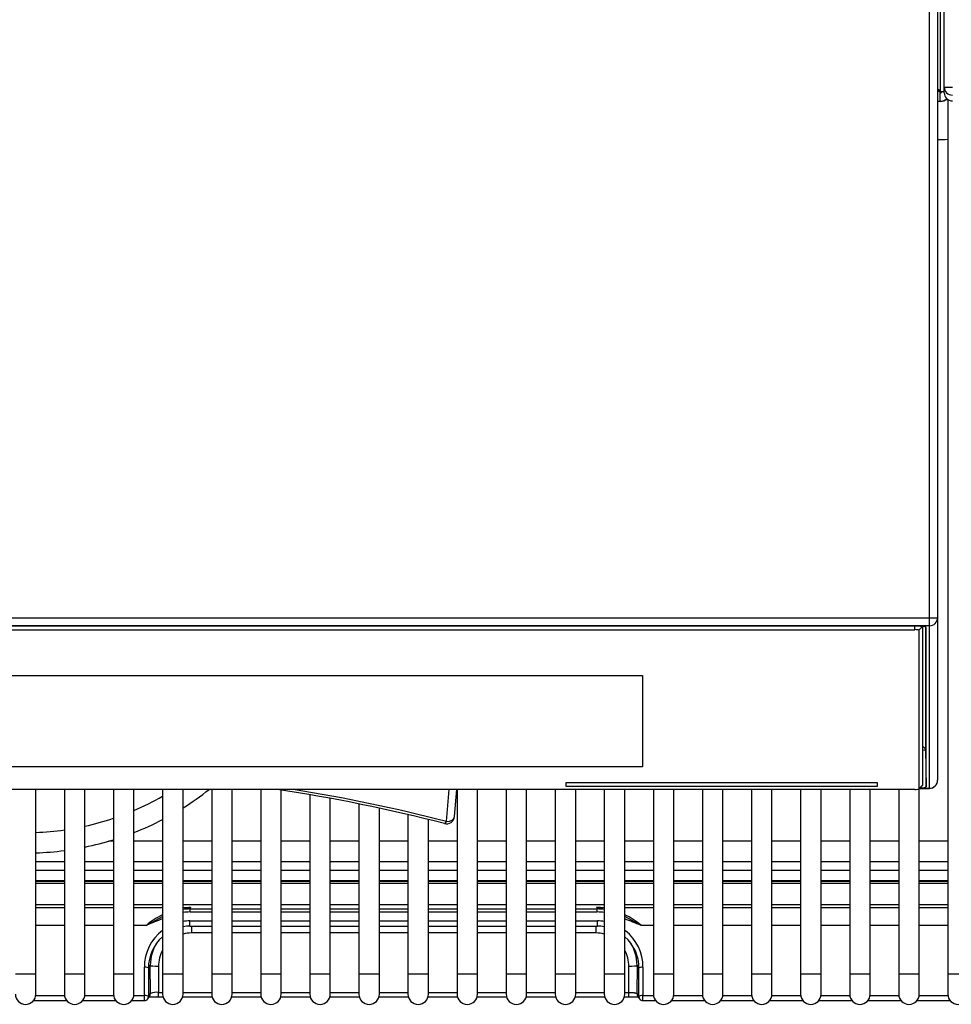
# Model space of a CAD drawing. Header units: millimetres. Extents: x 0 to 287, y 0 to 200.
# Tile 18 of 68: x 59 to 71, y 38 to 50. Entities that reach past the tile are written whole.
import ezdxf

# ---------------------------------------------------------------- set-up
doc = ezdxf.new("R2010")
doc.units = ezdxf.units.MM
doc.layers.add('130.193_BW4C_CTM', color=7, linetype='Continuous')
doc.layers.add('Défaut', color=7, linetype='Continuous')

# ---------------------------------------------------------------- blocks, each defined once
blk = doc.blocks.new('SE1')
at = {"layer": '130.193_BW4C_CTM', "color": 7, "linetype": 'Continuous'}
for p, q in [((70.466, 48.805), (70.466, 50.369)), ((70.386, 50.25), (70.386, 42.314)), ((70.418, 50.298), (70.418, 48.755)), ((70.286, 42.311), (70.286, 50.125)), ((70.386, 48.787), (70.418, 48.755)), ((70.386, 48.78), (70.416, 48.75)), ((70.411, 48.748), (70.386, 48.773)), ((70.466, 48.734), (70.466, 48.805)), ((70.411, 48.748), (70.386, 48.748)), ((70.409, 48.75), (70.416, 48.75)), ((70.418, 48.741), (70.411, 48.748)), ((70.416, 48.75), (70.416, 48.743)), ((70.418, 48.755), (70.425, 48.748)), ((70.418, 48.63), (70.418, 48.741)), ((70.425, 48.748), (70.466, 48.748)), ((70.511, 48.651), (70.511, 37.96)), ((70.386, 48.63), (70.418, 48.63)), ((70.419, 48.628), (70.386, 48.628)), ((47.986, 42.311), (70.286, 42.311)), ((70.286, 42.215), (70.286, 42.311)), ((70.386, 42.314), (70.386, 40.326)), ((70.286, 42.215), (47.986, 42.215)), ((70.136, 42.208), (48.136, 42.208)), ((48.166, 42.167), (70.106, 42.167)), ((70.106, 42.167), (70.106, 42.208)), ((70.2, 42.205), (70.156, 42.161)), ((70.156, 42.161), (70.156, 40.219)), ((70.206, 40.268), (70.206, 42.205)), ((70.236, 42.2), (70.236, 40.702)), ((70.244, 40.245), (70.244, 42.195)), ((70.286, 40.227), (70.286, 42.215)), ((51.496, 41.607), (66.776, 41.607)), ((66.776, 41.607), (66.776, 40.488)), ((70.236, 40.702), (70.244, 40.245)), ((66.776, 40.489), (51.496, 40.489)), ((66.776, 40.488), (51.496, 40.488)), ((65.846, 40.25), (65.846, 40.3)), ((65.846, 40.3), (69.646, 40.3)), ((69.646, 40.251), (65.846, 40.251)), ((69.646, 40.25), (65.846, 40.25)), ((69.646, 40.3), (69.646, 40.25)), ((70.206, 40.268), (70.156, 40.219)), ((70.156, 40.218), (70.205, 40.267)), ((70.161, 37.96), (70.161, 40.223)), ((70.164, 40.227), (70.286, 40.227)), ((70.164, 40.226), (70.286, 40.226)), ((70.286, 40.227), (70.286, 40.226)), ((70.106, 40.213), (48.166, 40.213)), ((59.361, 37.96), (59.361, 40.213)), ((59.711, 40.213), (59.711, 37.96)), ((59.961, 37.96), (59.961, 40.213)), ((60.311, 40.213), (60.311, 37.96)), ((60.561, 37.96), (60.561, 40.213)), ((60.911, 40.213), (60.911, 37.96)), ((61.161, 37.96), (61.161, 40.213)), ((61.511, 40.213), (61.511, 37.96)), ((61.761, 37.96), (61.761, 40.213)), ((62.111, 40.213), (62.111, 37.96)), ((62.361, 37.96), (62.361, 40.205)), ((62.711, 40.148), (62.711, 37.96)), ((62.961, 37.96), (62.961, 40.103)), ((64.381, 39.822), (64.415, 40.213)), ((64.481, 39.884), (64.509, 40.213)), ((64.511, 40.213), (64.511, 37.96)), ((64.761, 37.96), (64.761, 40.213)), ((65.111, 40.213), (65.111, 37.96)), ((65.361, 37.96), (65.361, 40.213)), ((65.711, 40.213), (65.711, 37.96)), ((65.961, 37.96), (65.961, 40.213)), ((66.311, 40.213), (66.311, 37.96)), ((66.561, 37.96), (66.561, 40.213)), ((66.911, 40.213), (66.911, 37.96)), ((67.161, 37.96), (67.161, 40.213)), ((67.511, 40.213), (67.511, 37.96)), ((67.761, 37.96), (67.761, 40.213)), ((68.111, 40.213), (68.111, 37.96)), ((68.361, 37.96), (68.361, 40.213)), ((68.711, 40.213), (68.711, 37.96)), ((68.961, 37.96), (68.961, 40.213)), ((69.311, 40.213), (69.311, 37.96)), ((69.561, 37.96), (69.561, 40.213)), ((69.911, 40.213), (69.911, 37.96)), ((63.311, 40.035), (63.311, 37.96)), ((63.561, 37.96), (63.561, 39.983)), ((63.911, 39.904), (63.911, 37.96)), ((64.161, 37.96), (64.161, 39.844)), ((60.311, 39.58), (60.251, 39.58)), ((60.911, 39.58), (60.561, 39.58)), ((61.511, 39.58), (61.161, 39.58)), ((62.111, 39.58), (61.761, 39.58)), ((62.711, 39.58), (62.361, 39.58)), ((63.311, 39.58), (62.961, 39.58)), ((63.911, 39.58), (63.561, 39.58)), ((64.511, 39.58), (64.161, 39.58)), ((65.111, 39.58), (64.761, 39.58)), ((65.711, 39.58), (65.361, 39.58)), ((66.311, 39.58), (65.961, 39.58)), ((66.911, 39.58), (66.561, 39.58)), ((67.511, 39.58), (67.161, 39.58)), ((68.111, 39.58), (67.761, 39.58)), ((68.711, 39.58), (68.361, 39.58)), ((69.311, 39.58), (68.961, 39.58)), ((69.911, 39.58), (69.561, 39.58)), ((70.511, 39.58), (70.161, 39.58)), ((59.361, 39.33), (59.711, 39.33)), ((59.961, 39.33), (60.311, 39.33)), ((60.561, 39.33), (60.911, 39.33)), ((61.161, 39.33), (61.511, 39.33)), ((61.761, 39.33), (62.111, 39.33)), ((62.361, 39.33), (62.711, 39.33)), ((62.961, 39.33), (63.311, 39.33)), ((63.561, 39.33), (63.911, 39.33)), ((64.161, 39.33), (64.511, 39.33)), ((64.761, 39.33), (65.111, 39.33)), ((65.361, 39.33), (65.711, 39.33)), ((65.961, 39.33), (66.311, 39.33)), ((66.561, 39.33), (66.911, 39.33)), ((67.161, 39.33), (67.511, 39.33)), ((67.761, 39.33), (68.111, 39.33)), ((68.361, 39.33), (68.711, 39.33)), ((68.961, 39.33), (69.311, 39.33)), ((69.561, 39.33), (69.911, 39.33)), ((70.161, 39.33), (70.511, 39.33)), ((59.361, 39.227), (59.711, 39.227)), ((59.711, 39.222), (59.361, 39.222)), ((59.961, 39.227), (60.311, 39.227)), ((60.311, 39.222), (59.961, 39.222)), ((60.561, 39.227), (60.911, 39.227)), ((60.911, 39.222), (60.561, 39.222)), ((61.161, 39.227), (61.511, 39.227)), ((61.511, 39.222), (61.161, 39.222)), ((61.761, 39.227), (62.111, 39.227)), ((62.111, 39.222), (61.761, 39.222)), ((62.361, 39.227), (62.711, 39.227)), ((62.711, 39.222), (62.361, 39.222)), ((62.961, 39.227), (63.311, 39.227)), ((63.311, 39.222), (62.961, 39.222)), ((63.561, 39.227), (63.911, 39.227)), ((63.911, 39.222), (63.561, 39.222)), ((64.161, 39.227), (64.511, 39.227)), ((64.511, 39.222), (64.161, 39.222)), ((64.761, 39.227), (65.111, 39.227)), ((65.111, 39.222), (64.761, 39.222)), ((65.361, 39.227), (65.711, 39.227)), ((65.711, 39.222), (65.361, 39.222)), ((65.961, 39.227), (66.311, 39.227)), ((66.311, 39.222), (65.961, 39.222)), ((66.561, 39.227), (66.911, 39.227)), ((66.911, 39.222), (66.561, 39.222)), ((67.161, 39.227), (67.511, 39.227)), ((67.511, 39.222), (67.161, 39.222)), ((67.761, 39.227), (68.111, 39.227)), ((68.111, 39.222), (67.761, 39.222)), ((68.361, 39.227), (68.711, 39.227)), ((68.711, 39.222), (68.361, 39.222)), ((68.961, 39.227), (69.311, 39.227)), ((69.311, 39.222), (68.961, 39.222)), ((69.561, 39.227), (69.911, 39.227)), ((69.911, 39.222), (69.561, 39.222)), ((70.161, 39.227), (70.511, 39.227)), ((70.511, 39.222), (70.161, 39.222)), ((59.361, 39.101), (59.711, 39.101)), ((59.361, 39.09), (59.711, 39.09)), ((59.711, 39.063), (59.361, 39.063)), ((59.961, 39.101), (60.311, 39.101)), ((59.961, 39.09), (60.311, 39.09)), ((60.311, 39.063), (59.961, 39.063)), ((60.561, 39.101), (60.911, 39.101)), ((60.561, 39.09), (60.911, 39.09)), ((60.911, 39.063), (60.561, 39.063)), ((61.161, 39.101), (61.511, 39.101)), ((61.161, 39.09), (61.511, 39.09)), ((61.511, 39.063), (61.161, 39.063)), ((61.761, 39.101), (62.111, 39.101)), ((61.761, 39.09), (62.111, 39.09)), ((62.111, 39.063), (61.761, 39.063)), ((62.361, 39.101), (62.711, 39.101)), ((62.361, 39.09), (62.711, 39.09)), ((62.711, 39.063), (62.361, 39.063)), ((62.961, 39.101), (63.311, 39.101)), ((62.961, 39.09), (63.311, 39.09)), ((63.311, 39.063), (62.961, 39.063)), ((63.561, 39.101), (63.911, 39.101)), ((63.561, 39.09), (63.911, 39.09)), ((63.911, 39.063), (63.561, 39.063)), ((64.161, 39.101), (64.511, 39.101)), ((64.161, 39.09), (64.511, 39.09)), ((64.511, 39.063), (64.161, 39.063)), ((64.761, 39.101), (65.111, 39.101)), ((64.761, 39.09), (65.111, 39.09)), ((65.111, 39.063), (64.761, 39.063)), ((65.361, 39.101), (65.711, 39.101)), ((65.361, 39.09), (65.711, 39.09)), ((65.711, 39.063), (65.361, 39.063)), ((65.961, 39.101), (66.311, 39.101)), ((65.961, 39.09), (66.311, 39.09)), ((66.311, 39.063), (65.961, 39.063)), ((66.561, 39.101), (66.911, 39.101)), ((66.561, 39.09), (66.911, 39.09)), ((66.911, 39.063), (66.561, 39.063)), ((67.161, 39.101), (67.511, 39.101)), ((67.161, 39.09), (67.511, 39.09)), ((67.511, 39.063), (67.161, 39.063)), ((67.761, 39.101), (68.111, 39.101)), ((67.761, 39.09), (68.111, 39.09)), ((68.111, 39.063), (67.761, 39.063)), ((68.361, 39.101), (68.711, 39.101)), ((68.361, 39.09), (68.711, 39.09)), ((68.711, 39.063), (68.361, 39.063)), ((68.961, 39.101), (69.311, 39.101)), ((68.961, 39.09), (69.311, 39.09)), ((69.311, 39.063), (68.961, 39.063)), ((69.561, 39.101), (69.911, 39.101)), ((69.561, 39.09), (69.911, 39.09)), ((69.911, 39.063), (69.561, 39.063)), ((70.161, 39.101), (70.511, 39.101)), ((70.161, 39.09), (70.511, 39.09)), ((70.511, 39.063), (70.161, 39.063)), ((59.711, 38.801), (59.361, 38.801)), ((60.311, 38.801), (59.961, 38.801)), ((60.911, 38.801), (60.561, 38.801)), ((61.511, 38.801), (61.161, 38.801)), ((62.111, 38.801), (61.761, 38.801)), ((62.711, 38.801), (62.361, 38.801)), ((63.311, 38.801), (62.961, 38.801)), ((63.911, 38.801), (63.561, 38.801)), ((64.511, 38.801), (64.161, 38.801)), ((65.111, 38.801), (64.761, 38.801)), ((65.711, 38.801), (65.361, 38.801)), ((66.311, 38.801), (65.961, 38.801)), ((66.911, 38.801), (66.561, 38.801)), ((67.511, 38.801), (67.161, 38.801)), ((68.111, 38.801), (67.761, 38.801)), ((68.711, 38.801), (68.361, 38.801)), ((69.311, 38.801), (68.961, 38.801)), ((69.911, 38.801), (69.561, 38.801)), ((70.511, 38.801), (70.161, 38.801)), ((59.361, 38.771), (59.711, 38.771)), ((59.961, 38.771), (60.311, 38.771)), ((60.561, 38.771), (60.911, 38.771)), ((60.712, 38.551), (60.911, 38.658)), ((61.161, 38.771), (61.253, 38.771)), ((61.253, 38.771), (61.161, 38.746)), ((61.253, 38.771), (61.247, 38.751)), ((61.247, 38.751), (61.511, 38.751)), ((61.247, 38.714), (61.247, 38.751)), ((61.511, 38.714), (61.247, 38.714)), ((61.761, 38.751), (62.111, 38.751)), ((62.111, 38.714), (61.761, 38.714)), ((62.361, 38.751), (62.711, 38.751)), ((62.711, 38.714), (62.361, 38.714)), ((62.961, 38.751), (63.311, 38.751)), ((63.311, 38.714), (62.961, 38.714)), ((63.561, 38.751), (63.911, 38.751)), ((63.911, 38.714), (63.561, 38.714)), ((64.161, 38.751), (64.511, 38.751)), ((64.511, 38.714), (64.161, 38.714)), ((64.761, 38.751), (65.111, 38.751)), ((65.111, 38.714), (64.761, 38.714)), ((65.361, 38.751), (65.711, 38.751)), ((65.711, 38.714), (65.361, 38.714)), ((65.961, 38.751), (66.225, 38.751)), ((66.225, 38.714), (65.961, 38.714)), ((66.219, 38.771), (66.311, 38.771)), ((66.225, 38.751), (66.219, 38.771)), ((66.311, 38.746), (66.219, 38.771)), ((66.225, 38.714), (66.225, 38.751)), ((66.561, 38.771), (66.911, 38.771)), ((66.76, 38.551), (66.561, 38.658)), ((67.161, 38.771), (67.511, 38.771)), ((67.761, 38.771), (68.111, 38.771)), ((68.361, 38.771), (68.711, 38.771)), ((68.961, 38.771), (69.311, 38.771)), ((69.561, 38.771), (69.911, 38.771)), ((70.161, 38.771), (70.511, 38.771)), ((59.711, 38.551), (59.361, 38.551)), ((60.311, 38.551), (59.961, 38.551)), ((60.712, 38.551), (60.561, 38.551)), ((61.245, 38.605), (61.511, 38.605)), ((61.245, 38.542), (61.245, 38.605)), ((61.245, 38.542), (61.511, 38.542)), ((61.264, 38.542), (61.264, 38.458)), ((61.761, 38.605), (62.111, 38.605)), ((61.761, 38.542), (62.111, 38.542)), ((62.361, 38.605), (62.711, 38.605)), ((62.361, 38.542), (62.711, 38.542)), ((62.961, 38.605), (63.311, 38.605)), ((62.961, 38.542), (63.311, 38.542)), ((63.561, 38.605), (63.911, 38.605)), ((63.561, 38.542), (63.911, 38.542)), ((64.161, 38.605), (64.511, 38.605)), ((64.161, 38.542), (64.511, 38.542)), ((64.761, 38.605), (65.111, 38.605)), ((64.761, 38.542), (65.111, 38.542)), ((65.361, 38.605), (65.711, 38.605)), ((65.361, 38.542), (65.711, 38.542)), ((65.961, 38.605), (66.228, 38.605)), ((65.961, 38.542), (66.228, 38.542)), ((66.208, 38.542), (66.208, 38.458)), ((66.228, 38.542), (66.228, 38.605)), ((66.911, 38.551), (66.76, 38.551)), ((67.511, 38.551), (67.161, 38.551)), ((68.111, 38.551), (67.761, 38.551)), ((68.711, 38.551), (68.361, 38.551)), ((69.311, 38.551), (68.961, 38.551)), ((69.911, 38.551), (69.561, 38.551)), ((70.511, 38.551), (70.161, 38.551)), ((61.511, 38.458), (61.264, 38.458)), ((62.111, 38.458), (61.761, 38.458)), ((62.711, 38.458), (62.361, 38.458)), ((63.311, 38.458), (62.961, 38.458)), ((63.911, 38.458), (63.561, 38.458)), ((64.511, 38.458), (64.161, 38.458)), ((65.111, 38.458), (64.761, 38.458)), ((65.711, 38.458), (65.361, 38.458)), ((66.208, 38.458), (65.961, 38.458)), ((60.761, 38.062), (60.738, 38.027)), ((60.763, 37.718), (60.761, 38.062)), ((66.711, 38.062), (66.709, 37.718)), ((66.734, 38.027), (66.711, 38.062)), ((59.111, 37.96), (59.361, 37.96)), ((59.361, 37.71), (59.361, 37.96)), ((59.711, 37.96), (59.961, 37.96)), ((59.711, 37.96), (59.711, 37.71)), ((59.961, 37.71), (59.961, 37.96)), ((60.311, 37.96), (60.561, 37.96)), ((60.311, 37.96), (60.311, 37.71)), ((60.561, 37.71), (60.561, 37.96)), ((60.688, 37.693), (60.688, 38.04)), ((60.738, 38.027), (60.738, 37.681)), ((60.861, 38.051), (60.863, 37.731)), ((60.911, 37.96), (61.161, 37.96)), ((60.911, 37.96), (60.911, 37.71)), ((61.161, 37.71), (61.161, 37.96)), ((61.511, 37.96), (61.761, 37.96)), ((61.511, 37.96), (61.511, 37.71)), ((61.761, 37.71), (61.761, 37.96)), ((62.111, 37.96), (62.361, 37.96)), ((62.111, 37.96), (62.111, 37.71)), ((62.361, 37.71), (62.361, 37.96)), ((62.711, 37.96), (62.961, 37.96)), ((62.711, 37.96), (62.711, 37.71)), ((62.961, 37.71), (62.961, 37.96)), ((63.311, 37.96), (63.561, 37.96)), ((63.311, 37.96), (63.311, 37.71)), ((63.561, 37.71), (63.561, 37.96)), ((63.911, 37.96), (64.161, 37.96)), ((63.911, 37.96), (63.911, 37.71)), ((64.161, 37.71), (64.161, 37.96)), ((64.511, 37.96), (64.761, 37.96)), ((64.511, 37.96), (64.511, 37.71)), ((64.761, 37.71), (64.761, 37.96)), ((65.111, 37.96), (65.361, 37.96)), ((65.111, 37.96), (65.111, 37.71)), ((65.361, 37.71), (65.361, 37.96)), ((65.711, 37.96), (65.961, 37.96)), ((65.711, 37.96), (65.711, 37.71)), ((65.961, 37.71), (65.961, 37.96)), ((66.311, 37.96), (66.561, 37.96)), ((66.311, 37.96), (66.311, 37.71)), ((66.561, 37.71), (66.561, 37.96)), ((66.609, 37.731), (66.611, 38.051)), ((66.734, 37.681), (66.734, 38.027)), ((66.784, 38.04), (66.784, 37.693)), ((66.911, 37.96), (67.161, 37.96)), ((66.911, 37.96), (66.911, 37.71)), ((67.161, 37.71), (67.161, 37.96)), ((67.511, 37.96), (67.761, 37.96)), ((67.511, 37.96), (67.511, 37.71)), ((67.761, 37.71), (67.761, 37.96)), ((68.111, 37.96), (68.361, 37.96)), ((68.111, 37.96), (68.111, 37.71)), ((68.361, 37.71), (68.361, 37.96)), ((68.711, 37.96), (68.961, 37.96)), ((68.711, 37.96), (68.711, 37.71)), ((68.961, 37.71), (68.961, 37.96)), ((69.311, 37.96), (69.561, 37.96)), ((69.311, 37.96), (69.311, 37.71)), ((69.561, 37.71), (69.561, 37.96)), ((69.911, 37.96), (70.161, 37.96)), ((69.911, 37.96), (69.911, 37.71)), ((70.161, 37.71), (70.161, 37.96)), ((70.511, 37.96), (70.761, 37.96)), ((70.511, 37.96), (70.511, 37.71)), ((59.36, 37.693), (59.712, 37.693)), ((59.96, 37.693), (60.312, 37.693)), ((60.56, 37.693), (60.688, 37.693)), ((60.688, 37.63), (60.688, 37.693)), ((60.738, 37.681), (60.763, 37.718)), ((60.863, 37.675), (60.863, 37.731)), ((60.863, 37.731), (60.911, 37.731)), ((61.161, 37.731), (61.511, 37.731)), ((61.761, 37.731), (62.111, 37.731)), ((62.361, 37.731), (62.711, 37.731)), ((62.961, 37.731), (63.311, 37.731)), ((63.561, 37.731), (63.911, 37.731)), ((64.161, 37.731), (64.511, 37.731)), ((64.761, 37.731), (65.111, 37.731)), ((65.361, 37.731), (65.711, 37.731)), ((65.961, 37.731), (66.311, 37.731)), ((66.561, 37.731), (66.609, 37.731)), ((66.609, 37.675), (66.609, 37.731)), ((66.709, 37.718), (66.734, 37.681)), ((66.784, 37.693), (66.912, 37.693)), ((66.784, 37.63), (66.784, 37.693)), ((67.16, 37.693), (67.512, 37.693)), ((67.76, 37.693), (68.112, 37.693)), ((68.36, 37.693), (68.712, 37.693)), ((68.96, 37.693), (69.312, 37.693)), ((69.56, 37.693), (69.912, 37.693)), ((70.16, 37.693), (70.512, 37.693)), ((59.332, 37.63), (59.74, 37.63)), ((59.932, 37.63), (60.34, 37.63)), ((60.532, 37.63), (60.688, 37.63)), ((60.729, 37.652), (60.755, 37.689)), ((60.863, 37.675), (60.916, 37.675)), ((61.156, 37.675), (61.516, 37.675)), ((61.756, 37.675), (62.116, 37.675)), ((62.356, 37.675), (62.716, 37.675)), ((62.956, 37.675), (63.316, 37.675)), ((63.556, 37.675), (63.916, 37.675)), ((64.156, 37.675), (64.516, 37.675)), ((64.756, 37.675), (65.116, 37.675)), ((65.356, 37.675), (65.716, 37.675)), ((65.956, 37.675), (66.316, 37.675)), ((66.556, 37.675), (66.609, 37.675)), ((66.718, 37.689), (66.743, 37.652)), ((66.784, 37.63), (66.94, 37.63)), ((67.132, 37.63), (67.54, 37.63)), ((67.732, 37.63), (68.14, 37.63)), ((68.332, 37.63), (68.74, 37.63)), ((68.932, 37.63), (69.34, 37.63)), ((69.532, 37.63), (69.94, 37.63)), ((70.132, 37.63), (70.54, 37.63))]:
    blk.add_line(p, q, dxfattribs=at)
for centre, radius, start, end in [((70.416, 48.75), 0.02, 275.7392, 354.2608), ((70.418, 48.748), 0.018, 270, 0), ((70.418, 48.748), 0.118, 270, 312.379), ((70.566, 48.734), 0.1, 180, 270), ((71.598, 567.689), 519.041, 269.87706, 269.87954), ((69.137, 156.721), 108.566, 270.65931, 270.72529), ((70.286, 40.326), 0.1, 270, 0), ((59.236, 43.06), 3.375, 293.1159, 299.7553), ((59.236, 43.06), 3.625, 302.0754, 308.2273), ((59.136, 19.455), 21, 75.6063, 81.2956), ((59.136, 19.384), 21.1, 75.6063, 80.8045), ((59.236, 43.06), 3.375, 282.4047, 288.5734), ((64.381, 39.892), 0.1, 255.6063, 355.0564), ((59.236, 43.06), 3.625, 291.4394, 297.5207), ((59.236, 43.06), 3.375, 272.1226, 278.0907), ((59.236, 43.06), 3.625, 281.537, 287.2506), ((59.236, 43.06), 3.625, 271.9761, 277.5294), ((61.315, 37.844), 0.929, 115.8224, 130.4519), ((61.315, 37.844), 0.929, 93.825, 99.5707), ((61.248, 38.068), 0.683, 90.0327, 97.3337), ((66.156, 37.843), 0.931, 80.414, 86.1521), ((66.224, 38.068), 0.683, 82.6663, 89.9672), ((66.156, 37.843), 0.931, 49.5709, 64.1823), ((63.09, 32.897), 6.134, 110.8107, 112.8041), ((61.251, 38.029), 0.513, 90.6726, 100.2377), ((61.25, 38.043), 0.562, 90.5648, 99.2546), ((66.222, 38.043), 0.562, 80.6719, 89.4352), ((66.222, 38.029), 0.513, 79.9347, 89.3215), ((61.25, 38.043), 0.562, 127.3686, 180.2845), ((66.222, 38.043), 0.562, 359.7155, 51.7924), ((61.251, 38.029), 0.513, 131.6772, 180.2101), ((61.266, 38.066), 0.505, 145.9054, 180.4588), ((66.222, 38.029), 0.513, 359.7959, 48.3221), ((66.206, 38.066), 0.505, 359.5434, 34.0951), ((59.236, 37.71), 0.125, 180, 0), ((59.836, 37.71), 0.125, 180, 0), ((60.436, 37.71), 0.125, 180, 0), ((60.842, 37.507), 0.225, 84.679, 110.4923), ((61.036, 37.71), 0.125, 180, 0), ((61.636, 37.71), 0.125, 180, 0), ((62.236, 37.71), 0.125, 180, 0), ((62.836, 37.71), 0.125, 180, 0), ((63.436, 37.71), 0.125, 180, 0), ((64.036, 37.71), 0.125, 180, 0), ((64.636, 37.71), 0.125, 180, 0), ((65.236, 37.71), 0.125, 180, 0), ((65.836, 37.71), 0.125, 180, 0), ((66.436, 37.71), 0.125, 180, 0), ((67.036, 37.71), 0.125, 180, 0), ((67.636, 37.71), 0.125, 180, 0), ((68.236, 37.71), 0.125, 180, 0), ((68.836, 37.71), 0.125, 180, 0), ((69.436, 37.71), 0.125, 180, 0), ((70.036, 37.71), 0.125, 180, 0), ((70.636, 37.71), 0.125, 180, 0), ((60.688, 37.68), 0.05, 270, 325.9662), ((60.828, 36.893), 0.782, 87.4354, 96.6057), ((66.784, 37.68), 0.05, 214.0338, 270)]:
    blk.add_arc(centre, radius, start, end, dxfattribs=at)
for centre, major_axis, ratio, start_param, end_param in [((70.566, 48.805), (0.1, 0), 0.999382, 3.141593, 4.712389), ((70.566, 48.805), (0.1, 0), 0.034653, 3.141593, 4.712389), ((70.418, 48.748), (-0.096, 0.072), 0.999762, 2.21439, 2.952815), ((70.566, 48.734), (0.1, 0), 0.999382, 3.141593, 4.712389), ((70.286, 42.314), (0.1, 0), 0.992546, 4.712389, 6.283185), ((70.286, 42.314), (-0.1, 0), 0.034899, 1.570796, 3.141593), ((70.106, 42.161), (-0.05, 0), 0.121869, 3.141593, 4.712389), ((70.136, 42.195), (-0.108, 0), 0.121869, 3.141593, 4.712389), ((70.206, 40.701), (0.03, 0), 0.992546, 0.017453, 1.570796), ((70.136, 40.702), (0.0998, 0), 0.121869, 5.489592, 6.283185), ((70.106, 40.219), (0.05, 0), 0.121869, 4.712389, 6.283185), ((70.136, 40.245), (0.108, 0), 0.121869, 5.035491, 6.283185), ((70.106, 40.268), (-0.1, 0), 0.121869, 3.018497, 3.141593), ((70.286, 40.326), (-0.1, 0), 0.992546, 1.570796, 3.141593), ((64.381, 39.892), (-0.0996, 0.0086), 0.705788, 1.631769, 3.141593), ((64.381, 39.892), (0.0249, 0.0969), 0.241241, 3.141593, 3.957907), ((61.238, 38.037), (0.112, 0.669), 0.95831, 0.15956, 0.29266), ((66.234, 38.037), (-0.112, 0.669), 0.95831, 5.990525, 6.123625), ((61.261, 38.055), (0.141, 0.378), 0.990537, 0.354052, 0.61381), ((66.211, 38.055), (0.141, -0.378), 0.990537, 2.527782, 2.78754), ((61.261, 38.055), (0.141, 0.378), 0.990537, 1.426585, 1.936326), ((66.211, 38.055), (0.141, -0.378), 0.990537, 1.205267, 1.715008), ((60.861, 38.063), (-0.1, -0.0005), 0.121868, 0.036151, 1.570161), ((66.611, 38.063), (0.1, -0.0005), 0.121868, 4.713024, 6.247034), ((60.688, 38.027), (0.05, 0), 0.258819, 0.037148, 1.570796), ((66.784, 38.027), (-0.05, 0), 0.258819, 4.712389, 6.246037), ((60.688, 37.68), (0.05, 0), 0.258819, 0.037148, 1.570796), ((60.713, 37.717), (-0.0414, 0.028), 0.998006, 3.141593, 3.746145), ((66.759, 37.717), (0.0414, 0.028), 0.998006, 2.53704, 3.141593), ((66.784, 37.68), (-0.05, 0), 0.258819, 4.712389, 6.246037), ((60.688, 37.68), (-0.0414, 0.028), 0.998006, 3.141593, 3.746145), ((66.784, 37.68), (0.0414, 0.028), 0.998006, 2.53704, 3.141594)]:
    blk.add_ellipse(centre, major_axis=major_axis, ratio=ratio, start_param=start_param, end_param=end_param, dxfattribs=at)
blk.add_open_spline([(66.76, 38.551), (66.694, 38.579), (66.628, 38.603), (66.561, 38.629)], degree=3, dxfattribs=at)
for points, knots in [([(66.609, 37.731), (66.613, 37.731), (66.619, 37.731), (66.63, 37.731), (66.64, 37.73), (66.651, 37.73), (66.662, 37.729), (66.672, 37.728), (66.682, 37.726), (66.69, 37.725), (66.698, 37.723), (66.704, 37.722), (66.708, 37.72), (66.709, 37.719), (66.709, 37.718)], [0, 0, 0, 0, 0.063872, 0.131113, 0.20179, 0.275961, 0.353678, 0.434983, 0.519914, 0.608505, 0.700785, 0.796779, 0.896511, 1, 1, 1, 1]), ([(60.751, 37.679), (60.752, 37.678), (60.755, 37.677), (60.764, 37.676), (60.78, 37.675), (60.802, 37.675), (60.831, 37.676), (60.851, 37.676), (60.863, 37.676)], [0.2051348, 0.2051348, 0.2051348, 0.2051348, 0.3047455, 0.4229173, 0.5511068, 0.68964, 0.8388215, 1, 1, 1, 1]), ([(66.609, 37.676), (66.621, 37.676), (66.641, 37.676), (66.67, 37.675), (66.692, 37.675), (66.708, 37.676), (66.717, 37.677), (66.72, 37.678), (66.721, 37.679)], [0, 0, 0, 0, 0.1611785, 0.31036, 0.4488932, 0.5770827, 0.6952545, 0.7948652, 0.7948652, 0.7948652, 0.7948652])]:
    blk.add_open_spline(points, degree=3, knots=knots, dxfattribs=at)

msp = doc.modelspace()

# ---------------------------------------------------------------- block references
at = {"layer": 'Défaut'}
msp.add_blockref('SE1', (0, 0), dxfattribs=at)

doc.saveas('drawing.dxf')
